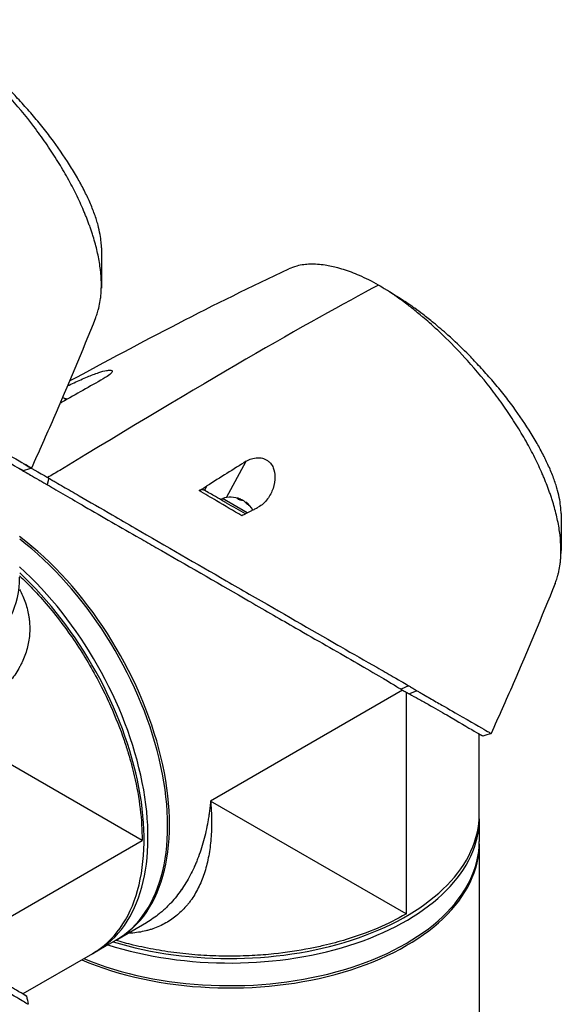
# Model space of a CAD drawing. Header units: millimetres. Extents: x 0 to 4378, y 0 to 2376.
# Tile 222 of 224: x 2684 to 2782, y 1866 to 2043. Entities that reach past the tile are written whole.
import ezdxf

# ---------------------------------------------------------------- set-up
doc = ezdxf.new("R2010")
doc.units = ezdxf.units.MM
doc.header["$LTSCALE"] = 0.2
doc.layers.add('01_Object Line', color=4, linetype='Continuous')

# ---------------------------------------------------------------- blocks, each defined once
blk = doc.blocks.new('Blk$A07R1-4W24J')
for p, q in [((-28.19, 856.66), (-24.66, 863.19)), ((-60.26, 860.15), (-60.52, 858.98)), ((-31.75, 858.75), (-32.17, 857.97)), ((-29.11, 856.2), (-28.96, 856.46)), ((-24.49, 853.88), (-28.96, 856.46)), ((-25.72, 856.17), (-25.62, 856.35)), ((-25.28, 856.11), (-25.26, 856.14)), ((-24.78, 855.78), (-24.75, 855.84)), ((3.54, 821.95), (-31.08, 801.97)), ((4.59, 822.75), (3.25, 822.13)), ((4.17, 821.59), (4.17, 781.62)), ((6.11, 821.85), (4.75, 821.27)), ((-43.42, 794.84), (-78.67, 815.19)), ((17.35, 799.58), (17.35, 814.04)), ((4.17, 781.62), (-31.08, 801.97)), ((17.35, 798.76), (17.35, 799.58)), ((17.35, 798.76), (17.35, 794.68)), ((-78.04, 774.85), (-43.42, 794.84)), ((17.35, 794.27), (17.35, 627.79)), ((-47.79, 777.1), (-42.61, 780.09)), ((-42.61, 780.09), (-42.61, 780.09)), ((-51.68, 774.86), (-48.14, 776.9)), ((-52.38, 774.45), (-64.91, 767.21)), ((-51.68, 774.86), (-52.38, 774.45))]:
    blk.add_line(p, q)
for centre, start, end in [((-58.54, 870.17), 68.7161, 80.2757), ((-27.43, 852.2), 67.9855, 109.7607), ((-27.43, 852.2), 29.1744, 52.0145)]:
    blk.add_arc(centre, 4.52, start, end)
for centre, major_axis, ratio, start_param, end_param in [((-244.04, 730.27), (-258.8, -170.9), 0.033985, 3.468592, 3.889484), ((-0.35, 893.17), (-5.28, 3.24), 0.209083, 4.837644, 4.928322), ((-171.21, 797.04), (171.02, 105.79), 0.038491, 0.762995, 0.822795), ((-59.27, 870.59), (2.14, 3.71), 0.816497, 6.27093, 6.367971), ((-58.8, 870.32), (2.25, 3.9), 0.57735, 0.153591, 0.3277), ((-137.72, 779.39), (-160.91, -109.89), 0.040318, 3.906125, 3.96626), ((-647.62, -787.34), (-1925.17, -1882.65), 0.351011, 4.087971, 4.089098), ((-27.69, 852.35), (2.25, 3.9), 0.57735, 0.080554, 0.3277), ((-28.16, 852.62), (2.14, 3.71), 0.816497, 6.1984, 6.367971), ((-27.17, 852.06), (2.25, 3.9), 0.57735, 0.080554, 0.3277), ((-27.61, 852.31), (2.25, 3.9), 0.816497, 0.080554, 0.114044), ((-27.25, 852.1), (2.25, 3.9), 0.816497, 0.080554, 0.195507), ((-27.69, 852.35), (2.25, 3.9), 0.57735, 6.169141, 6.202632), ((-27.61, 852.31), (2.25, 3.9), 0.816497, 5.955485, 6.202632), ((-27.25, 852.1), (2.25, 3.9), 0.816497, 5.955485, 6.202632), ((-26.41, 851.61), (2.14, 3.71), 0.57735, 6.1984, 6.367971), ((-70.29, 816.07), (22.5, -38.97), 0.57735, 6.275328, 8.487921), ((-70.64, 815.87), (22.5, -38.97), 0.57735, 0, 2.193486), ((-74.18, 813.83), (22.5, -38.97), 0.57735, 0, 2.079578), ((-74.18, 813.83), (22.5, -38.97), 0.57735, 0, 2.079578), ((-74.88, 813.42), (22.5, -38.97), 0.57735, 0, 2.056399), ((-74.88, 813.42), (22.5, -38.97), 0.57735, 0, 2.056399), ((-110.49, 842.1), (45, 0), 0.57735, 4.078449, 6.291042), ((-27.65, 798.76), (45, 0), 0.57735, 4.203607, 6.283185), ((-27.65, 798.76), (45, 0), 0.57735, 4.203607, 6.283185), ((-27.65, 799.58), (45, 0), 0.57735, 4.226786, 6.283185), ((-27.65, 799.58), (45, 0), 0.57735, 4.226786, 6.283185), ((-27.65, 794.27), (45, 0), 0.57735, 4.078449, 6.291042), ((-27.65, 794.68), (45, 0), 0.57735, 4.089699, 6.283185), ((-27.65, 803.66), (-30.8, 0), 0.57735, 1.384469, 1.384471), ((-37.35, 782.75), (2, 0), 0.57735, 0.275781, 0.275794)]:
    blk.add_ellipse(centre, major_axis=major_axis, ratio=ratio, start_param=start_param, end_param=end_param)
for points, knots in [([(-51.81, 889.02), (-51.8, 889.06), (-51.78, 889.09), (-51.66, 889.4), (-51.55, 889.7), (-51.41, 890.16), (-51.36, 890.32), (-51.3, 890.53), (-51.29, 890.58), (-51.23, 890.8), (-51.19, 890.98), (-51.05, 891.6), (-50.97, 892.04), (-50.9, 892.62), (-50.88, 892.74), (-50.85, 893.02), (-50.84, 893.18), (-50.81, 893.45), (-50.81, 893.56), (-50.71, 895.11), (-50.78, 896.68), (-51.08, 898.8), (-51.15, 899.24), (-51.31, 900.12), (-51.41, 900.56), (-51.71, 901.89), (-51.96, 902.79), (-52.32, 903.97), (-52.4, 904.22), (-52.56, 904.71), (-52.65, 904.97), (-52.78, 905.35), (-52.83, 905.47), (-52.91, 905.71), (-52.96, 905.83), (-53.16, 906.4), (-53.34, 906.86), (-53.62, 907.57), (-53.72, 907.81), (-53.92, 908.29), (-54.02, 908.53), (-54.34, 909.25), (-54.55, 909.73), (-55.23, 911.18), (-55.72, 912.16), (-56.77, 914.12), (-57.33, 915.11), (-58.51, 917.1), (-59.14, 918.09), (-60.12, 919.57), (-60.45, 920.07), (-61.14, 921.05), (-61.48, 921.54), (-62.19, 922.52), (-62.55, 923.01), (-64.4, 925.44), (-65.97, 927.34), (-68.87, 930.56), (-70.17, 931.91), (-72.48, 934.17), (-73.48, 935.1), (-74.87, 936.33), (-75.25, 936.66), (-75.8, 937.13), (-75.97, 937.27), (-76.45, 937.67), (-76.77, 937.93), (-77.63, 938.62), (-78.18, 939.05), (-79.14, 939.78), (-79.56, 940.08), (-80.13, 940.49), (-80.28, 940.6), (-80.98, 941.08), (-81.52, 941.45), (-82.59, 942.14), (-83.13, 942.46), (-83.65, 942.77)], [1.388087, 1.388087, 1.388087, 1.388087, 1.41457, 1.41457, 1.596219, 1.596219, 1.693857, 1.693857, 1.719166, 1.719166, 1.837725, 1.837725, 2.111396, 2.111396, 2.182409, 2.182409, 2.276499, 2.276499, 2.337341, 2.337341, 3.162147, 3.162147, 3.373842, 3.373842, 3.579811, 3.579811, 3.984502, 3.984502, 4.09507, 4.09507, 4.202311, 4.202311, 4.255972, 4.255972, 4.304596, 4.304596, 4.486711, 4.486711, 4.581165, 4.581165, 4.673894, 4.673894, 4.859509, 4.859509, 5.231419, 5.231419, 5.60592, 5.60592, 5.979077, 5.979077, 6.165933, 6.165933, 6.351964, 6.351964, 6.539189, 6.539189, 7.288579, 7.288579, 7.860772, 7.860772, 8.290537, 8.290537, 8.451715, 8.451715, 8.522248, 8.522248, 8.654959, 8.654959, 8.889881, 8.889881, 9.06617, 9.06617, 9.132077, 9.132077, 9.362293, 9.362293, 9.592797, 9.592797, 9.592797, 9.592797]), ([(-50.74, 901.63), (-50.75, 901.97), (-50.77, 902.32), (-50.84, 903.12), (-50.91, 903.58), (-51.09, 904.6), (-51.21, 905.17), (-51.41, 905.9), (-51.45, 906.05), (-51.59, 906.53), (-51.7, 906.87), (-51.93, 907.56), (-52.06, 907.91), (-52.33, 908.61), (-52.47, 908.97), (-52.78, 909.69), (-52.94, 910.06), (-53.26, 910.76), (-53.43, 911.11), (-53.69, 911.66), (-53.79, 911.85), (-54.08, 912.43), (-54.28, 912.81), (-54.68, 913.55), (-54.88, 913.9), (-55.3, 914.65), (-55.53, 915.05), (-56.01, 915.84), (-56.26, 916.24), (-57.52, 918.24), (-58.64, 919.85), (-60.16, 921.87), (-60.47, 922.28), (-61.1, 923.09), (-61.42, 923.49), (-62.4, 924.69), (-63.07, 925.48), (-64.44, 927.05), (-65.15, 927.83), (-66.48, 929.25), (-67.11, 929.9), (-68.86, 931.64), (-69.99, 932.71), (-71.99, 934.51), (-72.86, 935.25), (-74.37, 936.5), (-75.02, 937.02), (-76.16, 937.89), (-76.64, 938.25), (-77.31, 938.73), (-77.49, 938.86), (-78.07, 939.27), (-78.48, 939.55), (-78.87, 939.81)], [1.511288, 1.511288, 1.511288, 1.511288, 1.708069, 1.708069, 1.951832, 1.951832, 2.230695, 2.230695, 2.303189, 2.303189, 2.46479, 2.46479, 2.625297, 2.625297, 2.787922, 2.787922, 2.946664, 2.946664, 3.08253, 3.08253, 3.156368, 3.156368, 3.305764, 3.305764, 3.43529, 3.43529, 3.579096, 3.579096, 3.721833, 3.721833, 4.292184, 4.292184, 4.435257, 4.435257, 4.578157, 4.578157, 4.862917, 4.862917, 5.148905, 5.148905, 5.393875, 5.393875, 5.822939, 5.822939, 6.144758, 6.144758, 6.385994, 6.385994, 6.566823, 6.566823, 6.63475, 6.63475, 6.786342, 6.786342, 6.786342, 6.786342]), ([(-0.82, 894.94), (-1.37, 895.26), (-1.95, 895.57), (-2.54, 895.87), (-3.09, 896.15), (-3.65, 896.41), (-4.22, 896.66), (-4.34, 896.71), (-4.46, 896.77), (-4.59, 896.82), (-5.6, 897.24), (-6.54, 897.58), (-7.43, 897.84), (-7.66, 897.91), (-7.89, 897.98), (-8.12, 898.04), (-8.91, 898.25), (-9.68, 898.41), (-10.42, 898.52), (-11.37, 898.67), (-12.28, 898.73), (-13.15, 898.7), (-13.53, 898.69), (-13.9, 898.66), (-14.26, 898.62), (-14.71, 898.56), (-15.15, 898.48), (-15.56, 898.37), (-16.07, 898.23), (-16.54, 898.06), (-16.98, 897.86)], [0, 0, 0, 0, 0.0293646, 0.0293646, 0.0293646, 0.0566154, 0.0566154, 0.0566154, 0.0625, 0.0625, 0.0625, 0.1118856, 0.1118856, 0.1118856, 0.125, 0.125, 0.125, 0.1687706, 0.1687706, 0.1687706, 0.2250488, 0.2250488, 0.2250488, 0.25, 0.25, 0.25, 0.2807426, 0.2807426, 0.2807426, 0.3184535, 0.3184535, 0.3184535, 0.3184535]), ([(31.02, 841.19), (31.04, 841.23), (31.05, 841.27), (31.17, 841.57), (31.28, 841.88), (31.43, 842.34), (31.48, 842.5), (31.53, 842.71), (31.55, 842.75), (31.6, 842.97), (31.65, 843.16), (31.79, 843.77), (31.86, 844.22), (31.94, 844.8), (31.96, 844.92), (31.99, 845.2), (32, 845.36), (32.02, 845.62), (32.03, 845.73), (32.13, 847.28), (32.06, 848.85), (31.76, 850.97), (31.69, 851.41), (31.52, 852.29), (31.43, 852.73), (31.13, 854.06), (30.88, 854.97), (30.52, 856.14), (30.44, 856.39), (30.27, 856.89), (30.19, 857.14), (30.06, 857.52), (30.01, 857.65), (29.92, 857.89), (29.88, 858.01), (29.67, 858.58), (29.5, 859.04), (29.21, 859.74), (29.12, 859.99), (28.92, 860.46), (28.81, 860.7), (28.5, 861.42), (28.28, 861.9), (27.61, 863.35), (27.12, 864.33), (26.07, 866.3), (25.51, 867.28), (24.32, 869.27), (23.7, 870.26), (22.72, 871.75), (22.38, 872.24), (21.7, 873.23), (21.36, 873.72), (20.65, 874.7), (20.28, 875.19), (18.44, 877.62), (16.87, 879.51), (13.97, 882.74), (12.67, 884.09), (10.36, 886.34), (9.36, 887.28), (7.97, 888.5), (7.58, 888.83), (7.04, 889.3), (6.87, 889.44), (6.39, 889.84), (6.07, 890.1), (5.21, 890.79), (4.66, 891.22), (3.69, 891.95), (3.28, 892.26), (2.71, 892.66), (2.56, 892.77), (1.86, 893.26), (1.32, 893.62), (0.25, 894.31), (-0.29, 894.64), (-0.82, 894.94)], [1.388087, 1.388087, 1.388087, 1.388087, 1.41457, 1.41457, 1.596219, 1.596219, 1.693857, 1.693857, 1.719166, 1.719166, 1.837725, 1.837725, 2.111396, 2.111396, 2.182409, 2.182409, 2.276499, 2.276499, 2.337341, 2.337341, 3.162147, 3.162147, 3.373842, 3.373842, 3.579811, 3.579811, 3.984502, 3.984502, 4.09507, 4.09507, 4.202311, 4.202311, 4.255972, 4.255972, 4.304596, 4.304596, 4.486711, 4.486711, 4.581165, 4.581165, 4.673894, 4.673894, 4.859509, 4.859509, 5.231419, 5.231419, 5.60592, 5.60592, 5.979077, 5.979077, 6.165933, 6.165933, 6.351964, 6.351964, 6.539189, 6.539189, 7.288579, 7.288579, 7.860772, 7.860772, 8.290537, 8.290537, 8.451715, 8.451715, 8.522248, 8.522248, 8.654959, 8.654959, 8.889881, 8.889881, 9.06617, 9.06617, 9.132077, 9.132077, 9.362293, 9.362293, 9.592797, 9.592797, 9.592797, 9.592797]), ([(32.09, 853.8), (32.09, 854.14), (32.07, 854.49), (31.99, 855.29), (31.93, 855.76), (31.75, 856.78), (31.62, 857.34), (31.43, 858.07), (31.39, 858.22), (31.25, 858.71), (31.14, 859.05), (30.91, 859.73), (30.78, 860.08), (30.51, 860.79), (30.37, 861.15), (30.06, 861.87), (29.9, 862.24), (29.58, 862.93), (29.41, 863.29), (29.14, 863.83), (29.05, 864.03), (28.75, 864.61), (28.55, 864.99), (28.16, 865.72), (27.96, 866.07), (27.54, 866.82), (27.3, 867.22), (26.83, 868.01), (26.58, 868.41), (25.32, 870.41), (24.2, 872.03), (22.68, 874.05), (22.37, 874.45), (21.74, 875.26), (21.42, 875.66), (20.44, 876.86), (19.77, 877.65), (18.39, 879.23), (17.69, 880), (16.35, 881.43), (15.73, 882.07), (13.98, 883.82), (12.85, 884.89), (10.85, 886.69), (9.98, 887.43), (8.47, 888.67), (7.82, 889.19), (6.68, 890.06), (6.2, 890.42), (5.53, 890.9), (5.35, 891.03), (4.76, 891.44), (4.36, 891.72), (3.96, 891.99)], [1.511288, 1.511288, 1.511288, 1.511288, 1.708069, 1.708069, 1.951832, 1.951832, 2.230695, 2.230695, 2.303189, 2.303189, 2.46479, 2.46479, 2.625297, 2.625297, 2.787922, 2.787922, 2.946664, 2.946664, 3.08253, 3.08253, 3.156368, 3.156368, 3.305764, 3.305764, 3.43529, 3.43529, 3.579096, 3.579096, 3.721833, 3.721833, 4.292184, 4.292184, 4.435257, 4.435257, 4.578157, 4.578157, 4.862917, 4.862917, 5.148905, 5.148905, 5.393875, 5.393875, 5.822939, 5.822939, 6.144758, 6.144758, 6.385994, 6.385994, 6.566823, 6.566823, 6.63475, 6.63475, 6.786342, 6.786342, 6.786342, 6.786342]), ([(-51.81, 889.02), (-54.25, 882.95), (-56.79, 876.86), (-60.71, 867.88), (-62.04, 864.91), (-63.37, 861.97)], [0, 0, 0, 0, 1.973735, 1.973735, 2.968317, 2.968317, 2.968317, 2.968317]), ([(-56.86, 876.77), (-56.47, 876.96), (-56.07, 877.16), (-54.9, 877.72), (-54.09, 878.08), (-52.61, 878.69), (-51.9, 878.96), (-50.69, 879.35), (-50.21, 879.48), (-49.59, 879.59), (-49.38, 879.62), (-49.1, 879.61), (-49.01, 879.6), (-48.88, 879.55), (-48.84, 879.52), (-48.79, 879.43), (-48.8, 879.36), (-48.89, 879.16), (-49.04, 879), (-49.52, 878.6), (-49.92, 878.34), (-50.42, 878.06)], [-1.468426, -1.468426, -1.468426, -1.468426, -1.33399, -1.33399, -1.081083, -1.081083, -0.864266, -0.864266, -0.684891, -0.684891, -0.576042, -0.576042, -0.504751, -0.504751, -0.44002, -0.44002, -0.35801, -0.35801, -0.205711, -0.205711, -0.000001, -0.000001, -0.000001, -0.000001]), ([(-76.73, 869.68), (-76.54, 869.57), (-76.36, 869.47), (-75.93, 869.22), (-75.73, 869.11), (-75.15, 868.77), (-74.76, 868.55), (-73.64, 867.9), (-72.93, 867.49), (-70.88, 866.3), (-69.65, 865.59), (-66.07, 863.54), (-64.69, 862.77), (-63.88, 862.29), (-63.78, 862.23), (-63.61, 862.13), (-63.54, 862.09), (-63.4, 862), (-63.36, 861.97), (-63.37, 861.97)], [0, 0, 0, 0, 0.115596, 0.115596, 0.212113, 0.212113, 0.405093, 0.405093, 0.790972, 0.790972, 1.563393, 1.563393, 3.332159, 3.332159, 3.60987, 3.60987, 3.890806, 3.890806, 4.375075, 4.375075, 4.375075, 4.375075]), ([(-78.08, 869.1), (-77.54, 868.8), (-77.01, 868.51), (-75.88, 867.89), (-75.29, 867.56), (-73.5, 866.55), (-72.37, 865.89), (-69.22, 864.06), (-67.52, 863.06), (-65.8, 862.05), (-65.36, 861.8), (-65.06, 861.62), (-65.02, 861.6), (-64.69, 861.4), (-64.82, 861.48), (-65.48, 861.86)], [-7.620463, -7.620463, -7.620463, -7.620463, -7.336805, -7.336805, -6.999081, -6.999081, -6.270272, -6.270272, -4.749597, -4.749597, -3.95115, -3.95115, -3.814973, -3.814973, -2.591701, -2.591701, -2.591701, -2.591701]), ([(-24.66, 863.19), (-24.37, 863.37), (-24.04, 863.53), (-23.36, 863.75), (-22.99, 863.83), (-22.31, 863.85), (-22.01, 863.82), (-21.52, 863.69), (-21.34, 863.62), (-21.02, 863.46), (-20.88, 863.37), (-20.58, 863.15), (-20.43, 863.01), (-20.08, 862.6), (-19.91, 862.3), (-19.59, 861.53), (-19.49, 860.99), (-19.46, 859.73), (-19.58, 859.01), (-20.05, 857.63), (-20.39, 856.98), (-21.28, 855.77), (-21.86, 855.25), (-22.48, 854.93)], [-1.636051, -1.636051, -1.636051, -1.636051, -1.487609, -1.487609, -1.342627, -1.342627, -1.229751, -1.229751, -1.162071, -1.162071, -1.103238, -1.103238, -1.031704, -1.031704, -0.907622, -0.907622, -0.714138, -0.714138, -0.48257, -0.48257, -0.258591, -0.258591, -0.000001, -0.000001, -0.000001, -0.000001]), ([(-65.49, 861.84), (-64.87, 861.48), (-64.22, 861.1), (-63.06, 860.43), (-62.57, 860.15), (-61.81, 859.72), (-61.56, 859.57), (-61.17, 859.35), (-61.04, 859.27), (-60.85, 859.16), (-60.78, 859.12), (-60.68, 859.07), (-60.65, 859.05), (-60.58, 859.01), (-60.55, 858.99), (-60.52, 858.98)], [0.63076554, 0.63076554, 0.63076554, 0.63076554, 0.65901431, 0.65901431, 0.67868298, 0.67868298, 0.68844192, 0.68844192, 0.69329226, 0.69329226, 0.69570893, 0.69570893, 0.69691526, 0.69691526, 0.69832008, 0.69832008, 0.69832008, 0.69832008]), ([(-60.52, 858.98), (-60.5, 858.96), (-60.46, 858.94), (-60.39, 858.9), (-60.36, 858.88), (-60.27, 858.82), (-60.2, 858.79), (-60.01, 858.67), (-59.88, 858.6), (-59.48, 858.36), (-59.22, 858.21), (-58.4, 857.73), (-57.85, 857.41), (-56.15, 856.43), (-54.98, 855.75), (-50.6, 853.22), (-47.23, 851.28), (-42.87, 848.78), (-41.88, 848.22), (-35.48, 844.56), (-30.13, 841.45), (-24.75, 838.35), (-24.36, 838.13), (-21.11, 836.25), (-18.35, 834.66), (-11.95, 830.98), (-8.43, 828.97), (-3.65, 826.22), (-2.15, 825.35), (1.5, 823.21), (2.96, 822.3), (3.25, 822.13)], [0.000047, 0.000047, 0.000047, 0.000047, 0.011008, 0.011008, 0.020393, 0.020393, 0.039197, 0.039197, 0.07693, 0.07693, 0.152825, 0.152825, 0.305669, 0.305669, 0.610232, 0.610232, 1.419716, 1.419716, 1.651889, 1.651889, 2.978842, 2.978842, 3.080675, 3.080675, 3.850394, 3.850394, 4.95171, 4.95171, 5.489352, 5.489352, 6.333255, 6.333255, 6.333255, 6.333255]), ([(-60.26, 860.15), (-60.28, 860.17), (-60.32, 860.19), (-60.39, 860.23), (-60.42, 860.25), (-60.45, 860.27)], [-0.02987732, -0.02987732, -0.02987732, -0.02987732, -0.01373724, -0.01373724, 0, 0, 0, 0]), ([(-60.26, 860.15), (-60.24, 860.14), (-60.21, 860.13), (-60.15, 860.09), (-60.12, 860.08), (-60.04, 860.03), (-59.99, 860), (-59.83, 859.91), (-59.72, 859.84), (-59.39, 859.65), (-59.17, 859.53), (-58.51, 859.14), (-58.06, 858.88), (-56.69, 858.09), (-55.74, 857.55), (-52.85, 855.88), (-50.84, 854.72), (-47.44, 852.75), (-46.06, 851.95), (-39.15, 847.93), (-33.55, 844.71), (-26.87, 840.86), (-25.47, 840.05), (-18.33, 835.94), (-12.94, 832.84), (-7.99, 829.98), (-7.84, 829.89), (-5.39, 828.47), (-3.18, 827.24), (-0.09, 825.49), (0.9, 824.92), (3.19, 823.6), (4.12, 823.04), (4.59, 822.75)], [0.000001, 0.000001, 0.000001, 0.000001, 0.009162, 0.009162, 0.016971, 0.016971, 0.03259, 0.03259, 0.063827, 0.063827, 0.126304, 0.126304, 0.251265, 0.251265, 0.50133, 0.50133, 1.002, 1.002, 1.335959, 1.335959, 2.67129, 2.67129, 3.030313, 3.030313, 4.543873, 4.543873, 4.592411, 4.592411, 5.347172, 5.347172, 5.723633, 5.723633, 6.247668, 6.247668, 6.247668, 6.247668]), ([(-33.14, 857.9), (-32.92, 858.03), (-32.66, 858.18), (-32.21, 858.46), (-31.98, 858.6), (-31.75, 858.75)], [-0.1934752, -0.1934752, -0.1934752, -0.1934752, -0.0983779, -0.0983779, 0, 0, 0, 0]), ([(-32.17, 857.97), (-32.24, 858), (-32.31, 858.03), (-32.45, 858.06), (-32.53, 858.07), (-32.7, 858.06), (-32.79, 858.04), (-32.96, 857.99), (-33.05, 857.95), (-33.14, 857.9)], [0, 0, 0, 0, 0.0382217, 0.0382217, 0.0766364, 0.0766364, 0.116027, 0.116027, 0.1530194, 0.1530194, 0.1530194, 0.1530194]), ([(-25.44, 853.36), (-26.94, 854.25), (-28.47, 855.15), (-30.01, 856.06), (-31.05, 856.67), (-32.09, 857.28), (-33.14, 857.9)], [0, 0, 0, 0, 0.5977799, 0.5977799, 0.5977799, 0.9999999, 0.9999999, 0.9999999, 0.9999999]), ([(-24.8, 853.71), (-25.92, 854.36), (-27.05, 855.01), (-28.2, 855.67), (-28.5, 855.85), (-29.16, 856.23), (-30.18, 856.82), (-30.85, 857.2), (-31.51, 857.58), (-32.17, 857.97)], [0.069679, 0.069679, 0.069679, 0.069679, 0.5, 0.5, 0.5, 0.75, 0.75, 0.75, 1, 1, 1, 1]), ([(-23.71, 854.29), (-24.02, 854.13), (-24.36, 853.95), (-24.92, 853.64), (-25.2, 853.49), (-25.44, 853.36)], [-0.2324123, -0.2324123, -0.2324123, -0.2324123, -0.1008984, -0.1008984, -0.0000209, -0.0000209, -0.0000209, -0.0000209]), ([(-23.71, 854.29), (-23.5, 854.4), (-23.3, 854.5), (-22.89, 854.72), (-22.69, 854.82), (-22.48, 854.93)], [-0.1686475, -0.1686475, -0.1686475, -0.1686475, -0.0843243, -0.0843243, -0.000001, -0.000001, -0.000001, -0.000001]), ([(-65.49, 842.56), (-64.7, 841.81), (-63.92, 841.04), (-62.2, 839.23), (-61.27, 838.18), (-59.44, 836.01), (-58.55, 834.89), (-56.83, 832.58), (-56, 831.39), (-54.39, 828.97), (-53.62, 827.73), (-52.15, 825.2), (-51.45, 823.92), (-50.2, 821.47), (-49.64, 820.3), (-48.2, 817.07), (-47.38, 814.99), (-46.41, 812.13), (-46.16, 811.36), (-45.51, 809.22), (-45.15, 807.86), (-44.37, 804.5), (-44.01, 802.51), (-43.54, 798.62), (-43.42, 796.72), (-43.42, 794.87), (-43.42, 794.86), (-43.42, 794.84)], [8.466894, 8.466894, 8.466894, 8.466894, 8.81754, 8.81754, 9.255686, 9.255686, 9.693876, 9.693876, 10.132032, 10.132032, 10.570233, 10.570233, 11.008387, 11.008387, 11.398553, 11.398553, 12.081509, 12.081509, 12.337551, 12.337551, 12.785597, 12.785597, 13.457918, 13.457918, 14.130202, 14.130202, 14.135687, 14.135687, 14.135687, 14.135687]), ([(31.02, 841.19), (28.59, 835.13), (26.05, 829.03), (22.13, 820.05), (20.8, 817.09), (19.47, 814.14)], [0, 0, 0, 0, 1.973735, 1.973735, 2.968317, 2.968317, 2.968317, 2.968317]), ([(-65.49, 840.06), (-65.39, 839.89), (-65.1, 839.3), (-64.66, 838.29), (-64.23, 837.03), (-63.97, 835.96), (-63.82, 835.11), (-63.71, 834.25), (-63.65, 833.18), (-63.71, 831.49), (-64.08, 829.42), (-64.75, 827.6), (-65.34, 826.42), (-65.77, 825.63), (-66.37, 824.67), (-67.2, 823.56), (-68.42, 822.13), (-69.84, 820.76), (-71.44, 819.47), (-72.73, 818.53), (-74.1, 817.64), (-75.54, 816.78), (-76.81, 816.1), (-77.73, 815.64), (-78.26, 815.38), (-78.53, 815.26), (-78.67, 815.19)], [0.09522661, 0.09522661, 0.09522661, 0.09522661, 0.09619535, 0.09848705, 0.10077874, 0.10307044, 0.10421629, 0.10536213, 0.10765383, 0.10994553, 0.11452892, 0.11911231, 0.12025815, 0.121404, 0.1236957, 0.12598739, 0.12827909, 0.13286248, 0.13515417, 0.13744587, 0.13973756, 0.14202926, 0.14432096, 0.1454668, 0.14603973, 0.14661265, 0.14661265, 0.14661265, 0.14661265]), ([(3.25, 822.13), (3.28, 822.1), (3.5, 821.97), (3.75, 821.82), (3.88, 821.75), (4.14, 821.61), (4.26, 821.54), (4.5, 821.4), (4.71, 821.29), (4.76, 821.27)], [0.00043088, 0.00043088, 0.00043088, 0.00043088, 0.0154414, 0.0154414, 0.03075173, 0.03075173, 0.04552895, 0.04552895, 0.05960793, 0.05960793, 0.05960793, 0.05960793]), ([(4.59, 822.75), (4.63, 822.73), (4.69, 822.69), (4.84, 822.6), (4.9, 822.56), (5.09, 822.45), (5.22, 822.37), (5.47, 822.22), (5.61, 822.14), (5.79, 822.03), (5.86, 822), (6.01, 821.91), (6.09, 821.87), (6.11, 821.85)], [0.0012617, 0.0012617, 0.0012617, 0.0012617, 0.0227877, 0.0227877, 0.0388309, 0.0388309, 0.0709865, 0.0709865, 0.1023123, 0.1023123, 0.1191004, 0.1191004, 0.1425667, 0.1425667, 0.1425667, 0.1425667]), ([(6.11, 821.85), (6.3, 821.74), (6.47, 821.64), (6.91, 821.39), (7.11, 821.28), (7.69, 820.94), (8.07, 820.72), (9.2, 820.07), (9.91, 819.66), (11.96, 818.48), (13.19, 817.76), (16.76, 815.71), (18.15, 814.94), (18.96, 814.46), (19.06, 814.4), (19.22, 814.31), (19.3, 814.26), (19.44, 814.17), (19.48, 814.14), (19.47, 814.14)], [0, 0, 0, 0, 0.115596, 0.115596, 0.212113, 0.212113, 0.405093, 0.405093, 0.790972, 0.790972, 1.563393, 1.563393, 3.332159, 3.332159, 3.60987, 3.60987, 3.890806, 3.890806, 4.375075, 4.375075, 4.375075, 4.375075]), ([(4.76, 821.27), (5.3, 820.98), (5.83, 820.69), (6.96, 820.06), (7.54, 819.73), (9.34, 818.72), (10.47, 818.07), (13.62, 816.23), (15.31, 815.23), (17.04, 814.23), (17.48, 813.97), (17.78, 813.8), (17.82, 813.77), (18.15, 813.57), (18.02, 813.65), (17.35, 814.03)], [-7.620463, -7.620463, -7.620463, -7.620463, -7.336805, -7.336805, -6.999081, -6.999081, -6.270272, -6.270272, -4.749597, -4.749597, -3.95115, -3.95115, -3.814973, -3.814973, -2.591701, -2.591701, -2.591701, -2.591701]), ([(-63.93, 765.34), (-63.93, 765.33), (-64.27, 765.5), (-65.07, 765.97), (-65.89, 766.47), (-69.04, 768.32), (-70.94, 769.41), (-75.15, 771.84), (-76.87, 772.88), (-78.92, 774.02), (-80.28, 774.74), (-83.74, 776.74), (-85.26, 777.64), (-90.85, 780.93), (-94.46, 782.99), (-98.55, 785.35), (-100.03, 786.21), (-104.41, 788.74), (-107.42, 790.47), (-116.68, 795.83), (-122.32, 799.09), (-128.62, 802.7), (-130.09, 803.55), (-133.72, 805.63), (-135.86, 806.87), (-139.97, 809.25), (-141.93, 810.38), (-143.74, 811.42)], [1.915503, 1.915503, 1.915503, 1.915503, 2.453917, 2.453917, 3.119268, 3.119268, 3.710855, 3.710855, 4.236876, 4.236876, 4.642605, 4.642605, 4.934699, 4.934699, 5.667174, 5.667174, 6.066186, 6.066186, 6.818123, 6.818123, 8.314738, 8.314738, 8.772171, 8.772171, 9.455351, 9.455351, 10.137965, 10.137965, 10.137965, 10.137965]), ([(-31.08, 801.97), (-31.06, 801.82), (-31.04, 801.52), (-31, 800.93), (-30.93, 799.91), (-30.89, 798.48), (-30.91, 796.81), (-31, 795.19), (-31.16, 793.61), (-31.4, 792.08), (-31.72, 790.61), (-32.24, 788.74), (-33.09, 786.57), (-34.09, 784.83), (-34.86, 783.76), (-35.4, 783.08), (-36.13, 782.28), (-37.06, 781.42), (-38.06, 780.65), (-39.13, 779.98), (-40.27, 779.41), (-41.27, 779.01), (-42.1, 778.75), (-42.96, 778.52), (-44.06, 778.29), (-45.16, 778.17), (-45.82, 778.13), (-46.02, 778.12)], [-0.00005585, -0.00005585, -0.00005585, -0.00005585, 0.00051707, 0.00109, 0.00223584, 0.00452754, 0.00681923, 0.00911093, 0.01140263, 0.01369432, 0.01598602, 0.01827771, 0.0228611, 0.02744449, 0.02859034, 0.02973619, 0.03202788, 0.03431958, 0.03661127, 0.03890297, 0.04119466, 0.04348636, 0.04463221, 0.04577806, 0.04806975, 0.05036145, 0.05135454, 0.05135454, 0.05135454, 0.05135454]), ([(-31.08, 801.97), (-31.09, 801.81), (-31.11, 801.65), (-31.12, 801.49), (-31.14, 801.33), (-31.15, 801.18), (-31.17, 801.02), (-31.2, 800.71), (-31.24, 800.4), (-31.28, 800.09), (-31.32, 799.78), (-31.36, 799.47), (-31.41, 799.17), (-31.46, 798.87), (-31.51, 798.57), (-31.56, 798.27), (-31.67, 797.67), (-31.78, 797.08), (-31.91, 796.5), (-32.04, 795.92), (-32.19, 795.35), (-32.34, 794.79), (-32.49, 794.23), (-32.66, 793.68), (-32.84, 793.14), (-32.84, 793.14), (-32.84, 793.14), (-32.84, 793.14), (-33.02, 792.6), (-33.21, 792.07), (-33.41, 791.55), (-33.41, 791.55), (-33.41, 791.55), (-33.41, 791.54), (-33.51, 791.29), (-33.62, 791.03), (-33.72, 790.78), (-33.72, 790.78), (-33.72, 790.78), (-33.73, 790.77), (-33.83, 790.52), (-33.94, 790.28), (-34.05, 790.03), (-34.05, 790.03), (-34.05, 790.03), (-34.06, 790.02), (-34.28, 789.53), (-34.51, 789.06), (-34.76, 788.59), (-34.76, 788.59), (-34.76, 788.59), (-34.76, 788.58), (-35.01, 788.12), (-35.26, 787.67), (-35.52, 787.24), (-35.53, 787.23), (-35.53, 787.23), (-35.53, 787.23), (-35.79, 786.79), (-36.07, 786.37), (-36.35, 785.96), (-36.35, 785.96), (-36.36, 785.95), (-36.36, 785.95), (-36.65, 785.54), (-36.94, 785.14), (-37.25, 784.76), (-37.56, 784.38), (-37.87, 784.01), (-38.2, 783.65), (-38.2, 783.65), (-38.2, 783.65), (-38.21, 783.64), (-38.37, 783.47), (-38.54, 783.29), (-38.71, 783.12), (-38.87, 782.95), (-39.04, 782.79), (-39.21, 782.62), (-39.22, 782.62), (-39.22, 782.62), (-39.22, 782.62), (-39.4, 782.45), (-39.57, 782.3), (-39.75, 782.14), (-39.75, 782.14), (-39.75, 782.14), (-39.76, 782.13), (-39.93, 781.98), (-40.11, 781.83), (-40.29, 781.69), (-40.29, 781.68), (-40.3, 781.68), (-40.3, 781.68), (-40.66, 781.38), (-41.04, 781.1), (-41.42, 780.84), (-41.8, 780.58), (-42.18, 780.34), (-42.58, 780.11), (-42.58, 780.11), (-42.58, 780.11), (-42.59, 780.1), (-42.6, 780.1), (-42.6, 780.09), (-42.61, 780.09)], [-0.00005797, -0.00005797, -0.00005797, -0.00005797, 0.00049405, 0.00049405, 0.00049405, 0.00104607, 0.00104607, 0.00104607, 0.0021501, 0.0021501, 0.0021501, 0.00325414, 0.00325414, 0.00325414, 0.00435817, 0.00435817, 0.00435817, 0.00656624, 0.00656624, 0.00656624, 0.00877431, 0.00877431, 0.00877431, 0.01098238, 0.01098238, 0.01098238, 0.01099361, 0.01099361, 0.01099361, 0.01319044, 0.01319044, 0.01319044, 0.01320357, 0.01320357, 0.01320357, 0.01429448, 0.01429448, 0.01429448, 0.01430847, 0.01430847, 0.01430847, 0.01539851, 0.01539851, 0.01539851, 0.01541335, 0.01541335, 0.01541335, 0.01760658, 0.01760658, 0.01760658, 0.01762291, 0.01762291, 0.01762291, 0.01981465, 0.01981465, 0.01981465, 0.01983223, 0.01983223, 0.01983223, 0.02202272, 0.02202272, 0.02202272, 0.02204132, 0.02204132, 0.02204132, 0.02425053, 0.02425053, 0.02425053, 0.02643885, 0.02643885, 0.02643885, 0.02645881, 0.02645881, 0.02645881, 0.02756281, 0.02756281, 0.02756281, 0.02864692, 0.02864692, 0.02864692, 0.02866725, 0.02866725, 0.02866725, 0.02975095, 0.02975095, 0.02975095, 0.02977133, 0.02977133, 0.02977133, 0.03085499, 0.03085499, 0.03085499, 0.03087541, 0.03087541, 0.03087541, 0.03308346, 0.03308346, 0.03308346, 0.03527112, 0.03527112, 0.03527112, 0.03529119, 0.03529119, 0.03529119, 0.03534111, 0.03534111, 0.03534111, 0.03534111]), ([(4.17, 781.62), (4.16, 781.61), (4.15, 781.6), (2.55, 780.68), (0.84, 779.84), (-2.76, 778.3), (-4.66, 777.61), (-7.97, 776.61), (-9.32, 776.24), (-11.5, 775.73), (-12.3, 775.56), (-15.26, 774.98), (-17.46, 774.65), (-20.98, 774.28), (-22.27, 774.18), (-25.02, 774.04), (-26.48, 774), (-29.4, 774.01), (-30.86, 774.06), (-33.77, 774.23), (-35.21, 774.36), (-38.08, 774.7), (-39.49, 774.91), (-42.28, 775.41), (-43.66, 775.69), (-46.08, 776.28), (-47.15, 776.56), (-48.19, 776.87)], [-0.005485, -0.005485, -0.005485, -0.005485, 0, 0, 0.672232, 0.672232, 1.344501, 1.344501, 1.792512, 1.792512, 2.048534, 2.048534, 2.731437, 2.731437, 3.121573, 3.121573, 3.559727, 3.559727, 3.997928, 3.997928, 4.436084, 4.436084, 4.874274, 4.874274, 5.31242, 5.31242, 5.663307, 5.663307, 5.663307, 5.663307]), ([(-64.9, 767.22), (-64.23, 766.83), (-64.11, 766.76), (-64.47, 766.97), (-64.56, 767.01), (-64.97, 767.24), (-65.44, 767.51), (-66.52, 768.13), (-67.06, 768.44), (-68.71, 769.38), (-69.94, 770.07), (-71.92, 771.21), (-72.53, 771.56), (-73.64, 772.21), (-74.12, 772.49), (-75.23, 773.15), (-75.86, 773.52), (-76.82, 774.11), (-77.14, 774.31), (-77.47, 774.51)], [-5.680696, -5.680696, -5.680696, -5.680696, -4.313633, -4.313633, -4.020302, -4.020302, -3.14591, -3.14591, -2.482877, -2.482877, -1.393563, -1.393563, -0.939479, -0.939479, -0.605419, -0.605419, -0.199748, -0.199748, -0.000287, -0.000287, -0.000287, -0.000287])]:
    blk.add_open_spline(points, degree=3, knots=knots)
for points in [[(-50.74, 901.63), (-50.71, 899.38), (-50.7, 896.92), (-50.77, 894.41)], [(-56.49, 877.66), (-43.55, 884.66), (-30.49, 891.57), (-16.98, 897.86)], [(-0.34, 894.67), (1.12, 893.83), (2.55, 892.93), (3.96, 891.99)], [(-57.87, 873.83), (-57.98, 873.76), (-58.09, 873.7), (-58.2, 873.64)], [(-64.84, 862.81), (-63.51, 862.04), (-62.05, 861.18), (-60.45, 860.27)], [(-63.37, 861.97), (-63.86, 861.81), (-64.35, 861.65), (-64.84, 861.49)], [(32.09, 853.8), (32.12, 851.56), (32.14, 849.09), (32.07, 846.58)], [(19.47, 814.14), (18.98, 813.98), (18.49, 813.82), (18, 813.66)], [(-64.25, 766.84), (-64.15, 766.34), (-64.04, 765.84), (-63.93, 765.34)]]:
    blk.add_open_spline(points, degree=3)

msp = doc.modelspace()

# ---------------------------------------------------------------- block references
at = {"layer": '01_Object Line'}
msp.add_blockref('Blk$A07R1-4W24J', (2749.512, 1100.467), dxfattribs=at)

doc.saveas('drawing.dxf')
